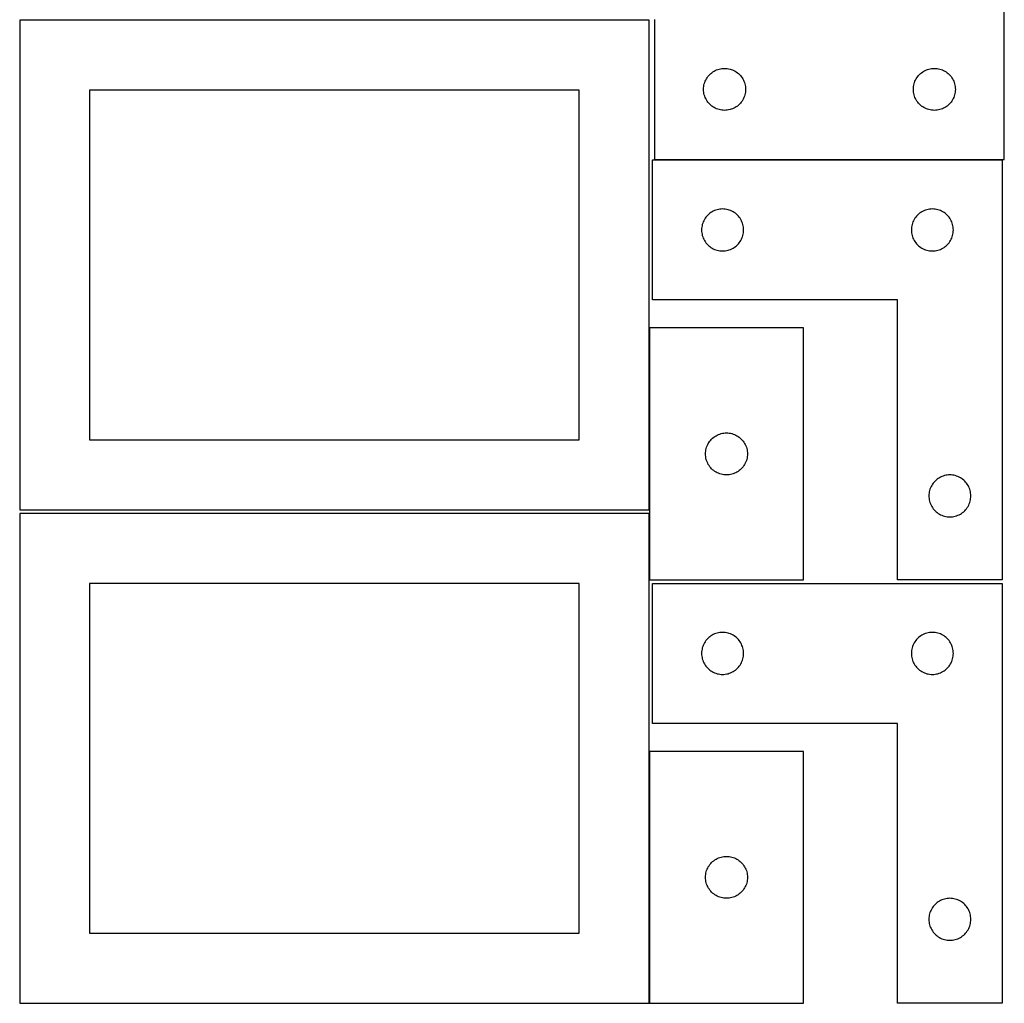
# Model space of a CAD drawing. Header units: millimetres. Extents: x 7 to 1243, y 7 to 2493.
# Tile 3 of 20: x 821 to 1243, y 7 to 428. Entities that reach past the tile are written whole.
import ezdxf

# ---------------------------------------------------------------- set-up
doc = ezdxf.new("R2010")
doc.units = ezdxf.units.MM
doc.layers.add('COMMON', color=5, linetype='CONTINUOUS', true_color=0x0000ff)
doc.layers.add('CUT', color=7, linetype='CONTINUOUS', true_color=0x000000)

msp = doc.modelspace()

# ---------------------------------------------------------------- linework, layer by layer
at = {"layer": 'COMMON'}
for p, q in [((1091.183738, 296.041934), (1091.183738, 218.041933)), ((1091.183738, 216.520967), (1091.183738, 188.041934)), ((1091.183738, 114.520967), (1091.183738, 6.520967))]:
    msp.add_line(p, q, dxfattribs=at)
at = {"layer": 'CUT'}
for p, q in [((1243.459054, 368.319949), (1243.459054, 548.319949)), ((1091.083738, 428.041933), (821.083738, 428.041933)), ((821.083738, 428.041933), (821.083738, 218.041933)), ((1091.083738, 218.041933), (1091.083738, 428.041933)), ((1093.459054, 428.319949), (1093.459054, 368.319949)), ((1117.980201, 405.46013), (1118.458922, 405.803176)), ((1118.458922, 405.803176), (1118.959054, 406.114178)), ((1118.959054, 406.114178), (1119.478455, 406.391804)), ((1119.478455, 406.391804), (1120.014903, 406.634865)), ((1120.014903, 406.634865), (1120.566098, 406.842321)), ((1120.566098, 406.842321), (1121.129682, 407.013282)), ((1121.129682, 407.013282), (1121.703241, 407.147017)), ((1121.703241, 407.147017), (1122.284318, 407.242953)), ((1122.284318, 407.242953), (1122.870426, 407.30068)), ((1122.870426, 407.30068), (1123.459054, 407.319949)), ((1123.459054, 407.319949), (1124.047682, 407.30068)), ((1124.047682, 407.30068), (1124.633789, 407.242953)), ((1124.633789, 407.242953), (1125.214867, 407.147017)), ((1125.214867, 407.147017), (1125.788425, 407.013282)), ((1125.788425, 407.013282), (1126.352009, 406.842321)), ((1126.352009, 406.842321), (1126.903205, 406.634865)), ((1126.903205, 406.634865), (1127.439652, 406.391804)), ((1127.439652, 406.391804), (1127.959054, 406.114178)), ((1127.959054, 406.114178), (1128.459186, 405.803176)), ((1128.459186, 405.803176), (1128.937907, 405.46013)), ((1207.980201, 405.46013), (1208.458922, 405.803176)), ((1208.458922, 405.803176), (1208.959054, 406.114178)), ((1208.959054, 406.114178), (1209.478455, 406.391804)), ((1209.478455, 406.391804), (1210.014903, 406.634865)), ((1210.014903, 406.634865), (1210.566098, 406.842321)), ((1210.566098, 406.842321), (1211.129682, 407.013282)), ((1211.129682, 407.013282), (1211.703241, 407.147017)), ((1211.703241, 407.147017), (1212.284318, 407.242953)), ((1212.284318, 407.242953), (1212.870426, 407.30068)), ((1212.870426, 407.30068), (1213.459054, 407.319949)), ((1213.459054, 407.319949), (1214.047682, 407.30068)), ((1214.047682, 407.30068), (1214.633789, 407.242953)), ((1214.633789, 407.242953), (1215.214867, 407.147017)), ((1215.214867, 407.147017), (1215.788425, 407.013282)), ((1215.788425, 407.013282), (1216.352009, 406.842321)), ((1216.352009, 406.842321), (1216.903205, 406.634865)), ((1216.903205, 406.634865), (1217.439652, 406.391804)), ((1217.439652, 406.391804), (1217.959054, 406.114178)), ((1217.959054, 406.114178), (1218.459186, 405.803176)), ((1218.459186, 405.803176), (1218.937907, 405.46013)), ((1114.936683, 401.212905), (1115.144138, 401.7641)), ((1115.144138, 401.7641), (1115.387199, 402.300548)), ((1115.387199, 402.300548), (1115.664825, 402.819949)), ((1115.664825, 402.819949), (1115.975827, 403.320082)), ((1115.975827, 403.320082), (1116.318874, 403.798802)), ((1116.318874, 403.798802), (1116.692495, 404.254062)), ((1116.692495, 404.254062), (1117.095093, 404.683911)), ((1117.095093, 404.683911), (1117.524941, 405.086508)), ((1117.524941, 405.086508), (1117.980201, 405.46013)), ((1128.937907, 405.46013), (1129.393166, 405.086508)), ((1129.393166, 405.086508), (1129.823015, 404.683911)), ((1129.823015, 404.683911), (1130.225612, 404.254062)), ((1130.225612, 404.254062), (1130.599234, 403.798802)), ((1130.599234, 403.798802), (1130.94228, 403.320082)), ((1130.94228, 403.320082), (1131.253282, 402.819949)), ((1131.253282, 402.819949), (1131.530908, 402.300548)), ((1131.530908, 402.300548), (1131.773969, 401.7641)), ((1131.773969, 401.7641), (1131.981425, 401.212905)), ((1204.936683, 401.212905), (1205.144138, 401.7641)), ((1205.144138, 401.7641), (1205.387199, 402.300548)), ((1205.387199, 402.300548), (1205.664825, 402.819949)), ((1205.664825, 402.819949), (1205.975827, 403.320082)), ((1205.975827, 403.320082), (1206.318874, 403.798802)), ((1206.318874, 403.798802), (1206.692495, 404.254062)), ((1206.692495, 404.254062), (1207.095093, 404.683911)), ((1207.095093, 404.683911), (1207.524941, 405.086508)), ((1207.524941, 405.086508), (1207.980201, 405.46013)), ((1218.937907, 405.46013), (1219.393166, 405.086508)), ((1219.393166, 405.086508), (1219.823015, 404.683911)), ((1219.823015, 404.683911), (1220.225612, 404.254062)), ((1220.225612, 404.254062), (1220.599234, 403.798802)), ((1220.599234, 403.798802), (1220.94228, 403.320082)), ((1220.94228, 403.320082), (1221.253282, 402.819949)), ((1221.253282, 402.819949), (1221.530908, 402.300548)), ((1221.530908, 402.300548), (1221.773969, 401.7641)), ((1221.773969, 401.7641), (1221.981425, 401.212905)), ((1061.083738, 398.041933), (851.083738, 398.041933)), ((851.083738, 398.041933), (851.083738, 248.041933)), ((1061.083738, 248.041933), (1061.083738, 398.041933)), ((1114.459054, 398.319949), (1114.478323, 398.908578)), ((1114.478323, 397.731321), (1114.459054, 398.319949)), ((1114.478323, 398.908578), (1114.53605, 399.494685)), ((1114.53605, 397.145214), (1114.478323, 397.731321)), ((1114.53605, 399.494685), (1114.631986, 400.075762)), ((1114.631986, 396.564137), (1114.53605, 397.145214)), ((1114.631986, 400.075762), (1114.765721, 400.649321)), ((1114.765721, 400.649321), (1114.936683, 401.212905)), ((1131.981425, 401.212905), (1132.152386, 400.649321)), ((1132.152386, 400.649321), (1132.286121, 400.075762)), ((1132.286121, 400.075762), (1132.382057, 399.494685)), ((1132.382057, 397.145214), (1132.286121, 396.564137)), ((1132.382057, 399.494685), (1132.439784, 398.908578)), ((1132.439784, 397.731321), (1132.382057, 397.145214)), ((1132.439784, 398.908578), (1132.459054, 398.319949)), ((1132.459054, 398.319949), (1132.439784, 397.731321)), ((1204.459054, 398.319949), (1204.478323, 398.908578)), ((1204.478323, 397.731321), (1204.459054, 398.319949)), ((1204.478323, 398.908578), (1204.53605, 399.494685)), ((1204.53605, 397.145214), (1204.478323, 397.731321)), ((1204.53605, 399.494685), (1204.631986, 400.075762)), ((1204.631986, 396.564137), (1204.53605, 397.145214)), ((1204.631986, 400.075762), (1204.765721, 400.649321)), ((1204.765721, 400.649321), (1204.936683, 401.212905)), ((1221.981425, 401.212905), (1222.152386, 400.649321)), ((1222.152386, 400.649321), (1222.286121, 400.075762)), ((1222.286121, 400.075762), (1222.382057, 399.494685)), ((1222.382057, 397.145214), (1222.286121, 396.564137)), ((1222.382057, 399.494685), (1222.439784, 398.908578)), ((1222.439784, 397.731321), (1222.382057, 397.145214)), ((1222.439784, 398.908578), (1222.459054, 398.319949)), ((1222.459054, 398.319949), (1222.439784, 397.731321)), ((1114.765721, 395.990578), (1114.631986, 396.564137)), ((1114.936683, 395.426994), (1114.765721, 395.990578)), ((1115.144138, 394.875799), (1114.936683, 395.426994)), ((1115.387199, 394.339351), (1115.144138, 394.875799)), ((1115.664825, 393.819949), (1115.387199, 394.339351)), ((1115.975827, 393.319817), (1115.664825, 393.819949)), ((1116.318874, 392.841097), (1115.975827, 393.319817)), ((1116.692495, 392.385837), (1116.318874, 392.841097)), ((1130.599234, 392.841097), (1130.225612, 392.385837)), ((1130.94228, 393.319817), (1130.599234, 392.841097)), ((1131.253282, 393.819949), (1130.94228, 393.319817)), ((1131.530908, 394.339351), (1131.253282, 393.819949)), ((1131.773969, 394.875799), (1131.530908, 394.339351)), ((1131.981425, 395.426994), (1131.773969, 394.875799)), ((1132.152386, 395.990578), (1131.981425, 395.426994)), ((1132.286121, 396.564137), (1132.152386, 395.990578)), ((1204.765721, 395.990578), (1204.631986, 396.564137)), ((1204.936683, 395.426994), (1204.765721, 395.990578)), ((1205.144138, 394.875799), (1204.936683, 395.426994)), ((1205.387199, 394.339351), (1205.144138, 394.875799)), ((1205.664825, 393.819949), (1205.387199, 394.339351)), ((1205.975827, 393.319817), (1205.664825, 393.819949)), ((1206.318874, 392.841097), (1205.975827, 393.319817)), ((1206.692495, 392.385837), (1206.318874, 392.841097)), ((1220.599234, 392.841097), (1220.225612, 392.385837)), ((1220.94228, 393.319817), (1220.599234, 392.841097)), ((1221.253282, 393.819949), (1220.94228, 393.319817)), ((1221.530908, 394.339351), (1221.253282, 393.819949)), ((1221.773969, 394.875799), (1221.530908, 394.339351)), ((1221.981425, 395.426994), (1221.773969, 394.875799)), ((1222.152386, 395.990578), (1221.981425, 395.426994)), ((1222.286121, 396.564137), (1222.152386, 395.990578)), ((1117.095093, 391.955988), (1116.692495, 392.385837)), ((1117.524941, 391.553391), (1117.095093, 391.955988)), ((1117.980201, 391.179769), (1117.524941, 391.553391)), ((1118.458922, 390.836723), (1117.980201, 391.179769)), ((1118.959054, 390.525721), (1118.458922, 390.836723)), ((1119.478455, 390.248095), (1118.959054, 390.525721)), ((1120.014903, 390.005034), (1119.478455, 390.248095)), ((1120.566098, 389.797578), (1120.014903, 390.005034)), ((1121.129682, 389.626617), (1120.566098, 389.797578)), ((1121.703241, 389.492882), (1121.129682, 389.626617)), ((1122.284318, 389.396946), (1121.703241, 389.492882)), ((1122.870426, 389.339219), (1122.284318, 389.396946)), ((1123.459054, 389.319949), (1122.870426, 389.339219)), ((1124.047682, 389.339219), (1123.459054, 389.319949)), ((1124.633789, 389.396946), (1124.047682, 389.339219)), ((1125.214867, 389.492882), (1124.633789, 389.396946)), ((1125.788425, 389.626617), (1125.214867, 389.492882)), ((1126.352009, 389.797578), (1125.788425, 389.626617)), ((1126.903205, 390.005034), (1126.352009, 389.797578)), ((1127.439652, 390.248095), (1126.903205, 390.005034)), ((1127.959054, 390.525721), (1127.439652, 390.248095)), ((1128.459186, 390.836723), (1127.959054, 390.525721)), ((1128.937907, 391.179769), (1128.459186, 390.836723)), ((1129.393166, 391.553391), (1128.937907, 391.179769)), ((1129.823015, 391.955988), (1129.393166, 391.553391)), ((1130.225612, 392.385837), (1129.823015, 391.955988)), ((1207.095093, 391.955988), (1206.692495, 392.385837)), ((1207.524941, 391.553391), (1207.095093, 391.955988)), ((1207.980201, 391.179769), (1207.524941, 391.553391)), ((1208.458922, 390.836723), (1207.980201, 391.179769)), ((1208.959054, 390.525721), (1208.458922, 390.836723)), ((1209.478455, 390.248095), (1208.959054, 390.525721)), ((1210.014903, 390.005034), (1209.478455, 390.248095)), ((1210.566098, 389.797578), (1210.014903, 390.005034)), ((1211.129682, 389.626617), (1210.566098, 389.797578)), ((1211.703241, 389.492882), (1211.129682, 389.626617)), ((1212.284318, 389.396946), (1211.703241, 389.492882)), ((1212.870426, 389.339219), (1212.284318, 389.396946)), ((1213.459054, 389.319949), (1212.870426, 389.339219)), ((1214.047682, 389.339219), (1213.459054, 389.319949)), ((1214.633789, 389.396946), (1214.047682, 389.339219)), ((1215.214867, 389.492882), (1214.633789, 389.396946)), ((1215.788425, 389.626617), (1215.214867, 389.492882)), ((1216.352009, 389.797578), (1215.788425, 389.626617)), ((1216.903205, 390.005034), (1216.352009, 389.797578)), ((1217.439652, 390.248095), (1216.903205, 390.005034)), ((1217.959054, 390.525721), (1217.439652, 390.248095)), ((1218.459186, 390.836723), (1217.959054, 390.525721)), ((1218.937907, 391.179769), (1218.459186, 390.836723)), ((1219.393166, 391.553391), (1218.937907, 391.179769)), ((1219.823015, 391.955988), (1219.393166, 391.553391)), ((1220.225612, 392.385837), (1219.823015, 391.955988)), ((1092.604731, 308.041939), (1092.604731, 368.041939)), ((1092.604731, 368.041939), (1242.604731, 368.041939)), ((1093.459054, 368.319949), (1243.459054, 368.319949)), ((1242.604731, 368.041939), (1242.604731, 188.041939)), ((1119.16058, 346.356855), (1118.624133, 346.113794)), ((1119.711776, 346.56431), (1119.16058, 346.356855)), ((1120.27536, 346.735272), (1119.711776, 346.56431)), ((1120.848918, 346.869007), (1120.27536, 346.735272)), ((1121.429996, 346.964943), (1120.848918, 346.869007)), ((1122.016103, 347.022669), (1121.429996, 346.964943)), ((1122.604731, 347.041939), (1122.016103, 347.022669)), ((1123.19336, 347.022669), (1122.604731, 347.041939)), ((1123.779467, 346.964943), (1123.19336, 347.022669)), ((1124.360544, 346.869007), (1123.779467, 346.964943)), ((1124.934103, 346.735272), (1124.360544, 346.869007)), ((1125.497687, 346.56431), (1124.934103, 346.735272)), ((1126.048882, 346.356855), (1125.497687, 346.56431)), ((1126.58533, 346.113794), (1126.048882, 346.356855)), ((1209.16058, 346.356855), (1208.624133, 346.113794)), ((1209.711776, 346.56431), (1209.16058, 346.356855)), ((1210.27536, 346.735272), (1209.711776, 346.56431)), ((1210.848918, 346.869007), (1210.27536, 346.735272)), ((1211.429996, 346.964943), (1210.848918, 346.869007)), ((1212.016103, 347.022669), (1211.429996, 346.964943)), ((1212.604731, 347.041939), (1212.016103, 347.022669)), ((1213.19336, 347.022669), (1212.604731, 347.041939)), ((1213.779467, 346.964943), (1213.19336, 347.022669)), ((1214.360544, 346.869007), (1213.779467, 346.964943)), ((1214.934103, 346.735272), (1214.360544, 346.869007)), ((1215.497687, 346.56431), (1214.934103, 346.735272)), ((1216.048882, 346.356855), (1215.497687, 346.56431)), ((1216.58533, 346.113794), (1216.048882, 346.356855)), ((1114.810503, 342.541939), (1114.532877, 342.022537)), ((1115.121505, 343.042071), (1114.810503, 342.541939)), ((1115.464551, 343.520792), (1115.121505, 343.042071)), ((1115.838173, 343.976052), (1115.464551, 343.520792)), ((1116.24077, 344.4059), (1115.838173, 343.976052)), ((1116.670619, 344.808497), (1116.24077, 344.4059)), ((1117.125879, 345.182119), (1116.670619, 344.808497)), ((1117.604599, 345.525166), (1117.125879, 345.182119)), ((1118.104731, 345.836168), (1117.604599, 345.525166)), ((1118.624133, 346.113794), (1118.104731, 345.836168)), ((1127.104731, 345.836168), (1126.58533, 346.113794)), ((1127.604863, 345.525166), (1127.104731, 345.836168)), ((1128.083584, 345.182119), (1127.604863, 345.525166)), ((1128.538844, 344.808497), (1128.083584, 345.182119)), ((1128.968692, 344.4059), (1128.538844, 344.808497)), ((1129.37129, 343.976052), (1128.968692, 344.4059)), ((1129.744911, 343.520792), (1129.37129, 343.976052)), ((1130.087958, 343.042071), (1129.744911, 343.520792)), ((1130.39896, 342.541939), (1130.087958, 343.042071)), ((1130.676586, 342.022537), (1130.39896, 342.541939)), ((1204.810503, 342.541939), (1204.532877, 342.022537)), ((1205.121505, 343.042071), (1204.810503, 342.541939)), ((1205.464551, 343.520792), (1205.121505, 343.042071)), ((1205.838173, 343.976052), (1205.464551, 343.520792)), ((1206.24077, 344.4059), (1205.838173, 343.976052)), ((1206.670619, 344.808497), (1206.24077, 344.4059)), ((1207.125879, 345.182119), (1206.670619, 344.808497)), ((1207.604599, 345.525166), (1207.125879, 345.182119)), ((1208.104731, 345.836168), (1207.604599, 345.525166)), ((1208.624133, 346.113794), (1208.104731, 345.836168)), ((1217.104731, 345.836168), (1216.58533, 346.113794)), ((1217.604863, 345.525166), (1217.104731, 345.836168)), ((1218.083584, 345.182119), (1217.604863, 345.525166)), ((1218.538844, 344.808497), (1218.083584, 345.182119)), ((1218.968692, 344.4059), (1218.538844, 344.808497)), ((1219.37129, 343.976052), (1218.968692, 344.4059)), ((1219.744911, 343.520792), (1219.37129, 343.976052)), ((1220.087958, 343.042071), (1219.744911, 343.520792)), ((1220.39896, 342.541939), (1220.087958, 343.042071)), ((1220.676586, 342.022537), (1220.39896, 342.541939)), ((1113.624001, 338.630567), (1113.604731, 338.041939)), ((1113.604731, 338.041939), (1113.624001, 337.453311)), ((1113.681728, 339.216675), (1113.624001, 338.630567)), ((1113.777664, 339.797752), (1113.681728, 339.216675)), ((1113.911399, 340.371311), (1113.777664, 339.797752)), ((1114.08236, 340.934894), (1113.911399, 340.371311)), ((1114.289816, 341.48609), (1114.08236, 340.934894)), ((1114.532877, 342.022537), (1114.289816, 341.48609)), ((1130.919647, 341.48609), (1130.676586, 342.022537)), ((1131.127103, 340.934894), (1130.919647, 341.48609)), ((1131.298064, 340.371311), (1131.127103, 340.934894)), ((1131.431799, 339.797752), (1131.298064, 340.371311)), ((1131.527735, 339.216675), (1131.431799, 339.797752)), ((1131.585462, 338.630567), (1131.527735, 339.216675)), ((1131.604731, 338.041939), (1131.585462, 338.630567)), ((1131.585462, 337.453311), (1131.604731, 338.041939)), ((1203.624001, 338.630567), (1203.604731, 338.041939)), ((1203.604731, 338.041939), (1203.624001, 337.453311)), ((1203.681728, 339.216675), (1203.624001, 338.630567)), ((1203.777664, 339.797752), (1203.681728, 339.216675)), ((1203.911399, 340.371311), (1203.777664, 339.797752)), ((1204.08236, 340.934894), (1203.911399, 340.371311)), ((1204.289816, 341.48609), (1204.08236, 340.934894)), ((1204.532877, 342.022537), (1204.289816, 341.48609)), ((1220.919647, 341.48609), (1220.676586, 342.022537)), ((1221.127103, 340.934894), (1220.919647, 341.48609)), ((1221.298064, 340.371311), (1221.127103, 340.934894)), ((1221.431799, 339.797752), (1221.298064, 340.371311)), ((1221.527735, 339.216675), (1221.431799, 339.797752)), ((1221.585462, 338.630567), (1221.527735, 339.216675)), ((1221.604731, 338.041939), (1221.585462, 338.630567)), ((1221.585462, 337.453311), (1221.604731, 338.041939)), ((1113.624001, 337.453311), (1113.681728, 336.867203)), ((1113.681728, 336.867203), (1113.777664, 336.286126)), ((1113.777664, 336.286126), (1113.911399, 335.712568)), ((1113.911399, 335.712568), (1114.08236, 335.148984)), ((1114.08236, 335.148984), (1114.289816, 334.597788)), ((1114.289816, 334.597788), (1114.532877, 334.061341)), ((1114.532877, 334.061341), (1114.810503, 333.541939)), ((1130.39896, 333.541939), (1130.676586, 334.061341)), ((1130.676586, 334.061341), (1130.919647, 334.597788)), ((1130.919647, 334.597788), (1131.127103, 335.148984)), ((1131.127103, 335.148984), (1131.298064, 335.712568)), ((1131.298064, 335.712568), (1131.431799, 336.286126)), ((1131.431799, 336.286126), (1131.527735, 336.867203)), ((1131.527735, 336.867203), (1131.585462, 337.453311)), ((1203.624001, 337.453311), (1203.681728, 336.867203)), ((1203.681728, 336.867203), (1203.777664, 336.286126)), ((1203.777664, 336.286126), (1203.911399, 335.712568)), ((1203.911399, 335.712568), (1204.08236, 335.148984)), ((1204.08236, 335.148984), (1204.289816, 334.597788)), ((1204.289816, 334.597788), (1204.532877, 334.061341)), ((1204.532877, 334.061341), (1204.810503, 333.541939)), ((1220.39896, 333.541939), (1220.676586, 334.061341)), ((1220.676586, 334.061341), (1220.919647, 334.597788)), ((1220.919647, 334.597788), (1221.127103, 335.148984)), ((1221.127103, 335.148984), (1221.298064, 335.712568)), ((1221.298064, 335.712568), (1221.431799, 336.286126)), ((1221.431799, 336.286126), (1221.527735, 336.867203)), ((1221.527735, 336.867203), (1221.585462, 337.453311)), ((1114.810503, 333.541939), (1115.121505, 333.041807)), ((1115.121505, 333.041807), (1115.464551, 332.563086)), ((1115.464551, 332.563086), (1115.838173, 332.107827)), ((1115.838173, 332.107827), (1116.24077, 331.677978)), ((1116.24077, 331.677978), (1116.670619, 331.275381)), ((1116.670619, 331.275381), (1117.125879, 330.901759)), ((1117.125879, 330.901759), (1117.604599, 330.558713)), ((1117.604599, 330.558713), (1118.104731, 330.247711)), ((1118.104731, 330.247711), (1118.624133, 329.970084)), ((1118.624133, 329.970084), (1119.16058, 329.727023)), ((1119.16058, 329.727023), (1119.711776, 329.519568)), ((1119.711776, 329.519568), (1120.27536, 329.348607)), ((1124.934103, 329.348607), (1125.497687, 329.519568)), ((1125.497687, 329.519568), (1126.048882, 329.727023)), ((1126.048882, 329.727023), (1126.58533, 329.970084)), ((1126.58533, 329.970084), (1127.104731, 330.247711)), ((1127.104731, 330.247711), (1127.604863, 330.558713)), ((1127.604863, 330.558713), (1128.083584, 330.901759)), ((1128.083584, 330.901759), (1128.538844, 331.275381)), ((1128.538844, 331.275381), (1128.968692, 331.677978)), ((1128.968692, 331.677978), (1129.37129, 332.107827)), ((1129.37129, 332.107827), (1129.744911, 332.563086)), ((1129.744911, 332.563086), (1130.087958, 333.041807)), ((1130.087958, 333.041807), (1130.39896, 333.541939)), ((1204.810503, 333.541939), (1205.121505, 333.041807)), ((1205.121505, 333.041807), (1205.464551, 332.563086)), ((1205.464551, 332.563086), (1205.838173, 332.107827)), ((1205.838173, 332.107827), (1206.24077, 331.677978)), ((1206.24077, 331.677978), (1206.670619, 331.275381)), ((1206.670619, 331.275381), (1207.125879, 330.901759)), ((1207.125879, 330.901759), (1207.604599, 330.558713)), ((1207.604599, 330.558713), (1208.104731, 330.247711)), ((1208.104731, 330.247711), (1208.624133, 329.970084)), ((1208.624133, 329.970084), (1209.16058, 329.727023)), ((1209.16058, 329.727023), (1209.711776, 329.519568)), ((1209.711776, 329.519568), (1210.27536, 329.348607)), ((1214.934103, 329.348607), (1215.497687, 329.519568)), ((1215.497687, 329.519568), (1216.048882, 329.727023)), ((1216.048882, 329.727023), (1216.58533, 329.970084)), ((1216.58533, 329.970084), (1217.104731, 330.247711)), ((1217.104731, 330.247711), (1217.604863, 330.558713)), ((1217.604863, 330.558713), (1218.083584, 330.901759)), ((1218.083584, 330.901759), (1218.538844, 331.275381)), ((1218.538844, 331.275381), (1218.968692, 331.677978)), ((1218.968692, 331.677978), (1219.37129, 332.107827)), ((1219.37129, 332.107827), (1219.744911, 332.563086)), ((1219.744911, 332.563086), (1220.087958, 333.041807)), ((1220.087958, 333.041807), (1220.39896, 333.541939)), ((1120.27536, 329.348607), (1120.848918, 329.214872)), ((1120.848918, 329.214872), (1121.429996, 329.118935)), ((1121.429996, 329.118935), (1122.016103, 329.061209)), ((1122.016103, 329.061209), (1122.604731, 329.041939)), ((1122.604731, 329.041939), (1123.19336, 329.061209)), ((1123.19336, 329.061209), (1123.779467, 329.118935)), ((1123.779467, 329.118935), (1124.360544, 329.214872)), ((1124.360544, 329.214872), (1124.934103, 329.348607)), ((1210.27536, 329.348607), (1210.848918, 329.214872)), ((1210.848918, 329.214872), (1211.429996, 329.118935)), ((1211.429996, 329.118935), (1212.016103, 329.061209)), ((1212.016103, 329.061209), (1212.604731, 329.041939)), ((1212.604731, 329.041939), (1213.19336, 329.061209)), ((1213.19336, 329.061209), (1213.779467, 329.118935)), ((1213.779467, 329.118935), (1214.360544, 329.214872)), ((1214.360544, 329.214872), (1214.934103, 329.348607)), ((1197.604731, 308.041939), (1092.604731, 308.041939)), ((1197.604731, 188.041939), (1197.604731, 308.041939)), ((1157.283739, 296.041934), (1091.283739, 296.041934)), ((1091.283739, 296.041934), (1091.283739, 188.041934)), ((1157.283739, 188.041934), (1157.283739, 296.041934)), ((1118.804886, 249.182114), (1119.283607, 249.525161)), ((1119.283607, 249.525161), (1119.783739, 249.836163)), ((1119.783739, 249.836163), (1120.303141, 250.113789)), ((1120.303141, 250.113789), (1120.839588, 250.35685)), ((1120.839588, 250.35685), (1121.390784, 250.564305)), ((1121.390784, 250.564305), (1121.954368, 250.735267)), ((1121.954368, 250.735267), (1122.527926, 250.869002)), ((1122.527926, 250.869002), (1123.109004, 250.964938)), ((1123.109004, 250.964938), (1123.695111, 251.022665)), ((1123.695111, 251.022665), (1124.283739, 251.041934)), ((1124.283739, 251.041934), (1124.872367, 251.022665)), ((1124.872367, 251.022665), (1125.458475, 250.964938)), ((1125.458475, 250.964938), (1126.039552, 250.869002)), ((1126.039552, 250.869002), (1126.613111, 250.735267)), ((1126.613111, 250.735267), (1127.176694, 250.564305)), ((1127.176694, 250.564305), (1127.72789, 250.35685)), ((1127.72789, 250.35685), (1128.264338, 250.113789)), ((1128.264338, 250.113789), (1128.783739, 249.836163)), ((1128.783739, 249.836163), (1129.283871, 249.525161)), ((1129.283871, 249.525161), (1129.762592, 249.182114)), ((851.083738, 248.041933), (1061.083738, 248.041933)), ((1115.761368, 244.93489), (1115.968824, 245.486085)), ((1115.968824, 245.486085), (1116.211885, 246.022533)), ((1116.211885, 246.022533), (1116.489511, 246.541934)), ((1116.489511, 246.541934), (1116.800513, 247.042066)), ((1116.800513, 247.042066), (1117.143559, 247.520787)), ((1117.143559, 247.520787), (1117.517181, 247.976047)), ((1117.517181, 247.976047), (1117.919778, 248.405895)), ((1117.919778, 248.405895), (1118.349627, 248.808493)), ((1118.349627, 248.808493), (1118.804886, 249.182114)), ((1129.762592, 249.182114), (1130.217852, 248.808493)), ((1130.217852, 248.808493), (1130.6477, 248.405895)), ((1130.6477, 248.405895), (1131.050298, 247.976047)), ((1131.050298, 247.976047), (1131.423919, 247.520787)), ((1131.423919, 247.520787), (1131.766966, 247.042066)), ((1131.766966, 247.042066), (1132.077968, 246.541934)), ((1132.077968, 246.541934), (1132.355594, 246.022533)), ((1132.355594, 246.022533), (1132.598655, 245.486085)), ((1132.598655, 245.486085), (1132.80611, 244.93489)), ((1115.283739, 242.041934), (1115.303009, 242.630562)), ((1115.303009, 241.453306), (1115.283739, 242.041934)), ((1115.303009, 242.630562), (1115.360736, 243.21667)), ((1115.360736, 240.867199), (1115.303009, 241.453306)), ((1115.360736, 243.21667), (1115.456672, 243.797747)), ((1115.456672, 240.286121), (1115.360736, 240.867199)), ((1115.456672, 243.797747), (1115.590407, 244.371306)), ((1115.590407, 244.371306), (1115.761368, 244.93489)), ((1132.80611, 244.93489), (1132.977072, 244.371306)), ((1132.977072, 244.371306), (1133.110807, 243.797747)), ((1133.110807, 243.797747), (1133.206743, 243.21667)), ((1133.206743, 240.867199), (1133.110807, 240.286121)), ((1133.206743, 243.21667), (1133.26447, 242.630562)), ((1133.26447, 241.453306), (1133.206743, 240.867199)), ((1133.26447, 242.630562), (1133.283739, 242.041934)), ((1133.283739, 242.041934), (1133.26447, 241.453306)), ((1115.590407, 239.712563), (1115.456672, 240.286121)), ((1115.761368, 239.148979), (1115.590407, 239.712563)), ((1115.968824, 238.597783), (1115.761368, 239.148979)), ((1116.211885, 238.061336), (1115.968824, 238.597783)), ((1116.489511, 237.541934), (1116.211885, 238.061336)), ((1116.800513, 237.041802), (1116.489511, 237.541934)), ((1117.143559, 236.563081), (1116.800513, 237.041802)), ((1117.517181, 236.107822), (1117.143559, 236.563081)), ((1131.423919, 236.563081), (1131.050298, 236.107822)), ((1131.766966, 237.041802), (1131.423919, 236.563081)), ((1132.077968, 237.541934), (1131.766966, 237.041802)), ((1132.355594, 238.061336), (1132.077968, 237.541934)), ((1132.598655, 238.597783), (1132.355594, 238.061336)), ((1132.80611, 239.148979), (1132.598655, 238.597783)), ((1132.977072, 239.712563), (1132.80611, 239.148979)), ((1133.110807, 240.286121), (1132.977072, 239.712563)), ((1117.919778, 235.677973), (1117.517181, 236.107822)), ((1118.349627, 235.275376), (1117.919778, 235.677973)), ((1118.804886, 234.901754), (1118.349627, 235.275376)), ((1119.283607, 234.558708), (1118.804886, 234.901754)), ((1119.783739, 234.247706), (1119.283607, 234.558708)), ((1120.303141, 233.97008), (1119.783739, 234.247706)), ((1120.839588, 233.727019), (1120.303141, 233.97008)), ((1121.390784, 233.519563), (1120.839588, 233.727019)), ((1121.954368, 233.348602), (1121.390784, 233.519563)), ((1122.527926, 233.214867), (1121.954368, 233.348602)), ((1123.109004, 233.118931), (1122.527926, 233.214867)), ((1123.695111, 233.061204), (1123.109004, 233.118931)), ((1124.283739, 233.041934), (1123.695111, 233.061204)), ((1124.872367, 233.061204), (1124.283739, 233.041934)), ((1125.458475, 233.118931), (1124.872367, 233.061204)), ((1126.039552, 233.214867), (1125.458475, 233.118931)), ((1126.613111, 233.348602), (1126.039552, 233.214867)), ((1127.176694, 233.519563), (1126.613111, 233.348602)), ((1127.72789, 233.727019), (1127.176694, 233.519563)), ((1128.264338, 233.97008), (1127.72789, 233.727019)), ((1128.783739, 234.247706), (1128.264338, 233.97008)), ((1129.283871, 234.558708), (1128.783739, 234.247706)), ((1129.762592, 234.901754), (1129.283871, 234.558708)), ((1130.217852, 235.275376), (1129.762592, 234.901754)), ((1130.6477, 235.677973), (1130.217852, 235.275376)), ((1131.050298, 236.107822), (1130.6477, 235.677973)), ((1216.66058, 232.356855), (1216.124133, 232.113794)), ((1217.211776, 232.56431), (1216.66058, 232.356855)), ((1217.77536, 232.735272), (1217.211776, 232.56431)), ((1218.348918, 232.869007), (1217.77536, 232.735272)), ((1218.929996, 232.964943), (1218.348918, 232.869007)), ((1219.516103, 233.022669), (1218.929996, 232.964943)), ((1220.104731, 233.041939), (1219.516103, 233.022669)), ((1220.69336, 233.022669), (1220.104731, 233.041939)), ((1221.279467, 232.964943), (1220.69336, 233.022669)), ((1221.860544, 232.869007), (1221.279467, 232.964943)), ((1222.434103, 232.735272), (1221.860544, 232.869007)), ((1222.997687, 232.56431), (1222.434103, 232.735272)), ((1223.548882, 232.356855), (1222.997687, 232.56431)), ((1224.08533, 232.113794), (1223.548882, 232.356855)), ((1212.310503, 228.541939), (1212.032877, 228.022537)), ((1212.621505, 229.042071), (1212.310503, 228.541939)), ((1212.964551, 229.520792), (1212.621505, 229.042071)), ((1213.338173, 229.976052), (1212.964551, 229.520792)), ((1213.74077, 230.4059), (1213.338173, 229.976052)), ((1214.170619, 230.808497), (1213.74077, 230.4059)), ((1214.625879, 231.182119), (1214.170619, 230.808497)), ((1215.104599, 231.525166), (1214.625879, 231.182119)), ((1215.604731, 231.836168), (1215.104599, 231.525166)), ((1216.124133, 232.113794), (1215.604731, 231.836168)), ((1224.604731, 231.836168), (1224.08533, 232.113794)), ((1225.104863, 231.525166), (1224.604731, 231.836168)), ((1225.583584, 231.182119), (1225.104863, 231.525166)), ((1226.038844, 230.808497), (1225.583584, 231.182119)), ((1226.468692, 230.4059), (1226.038844, 230.808497)), ((1226.87129, 229.976052), (1226.468692, 230.4059)), ((1227.244911, 229.520792), (1226.87129, 229.976052)), ((1227.587958, 229.042071), (1227.244911, 229.520792)), ((1227.89896, 228.541939), (1227.587958, 229.042071)), ((1228.176586, 228.022537), (1227.89896, 228.541939)), ((1211.124001, 224.630567), (1211.104731, 224.041939)), ((1211.104731, 224.041939), (1211.124001, 223.453311)), ((1211.181728, 225.216675), (1211.124001, 224.630567)), ((1211.277664, 225.797752), (1211.181728, 225.216675)), ((1211.411399, 226.371311), (1211.277664, 225.797752)), ((1211.58236, 226.934894), (1211.411399, 226.371311)), ((1211.789816, 227.48609), (1211.58236, 226.934894)), ((1212.032877, 228.022537), (1211.789816, 227.48609)), ((1228.419647, 227.48609), (1228.176586, 228.022537)), ((1228.627103, 226.934894), (1228.419647, 227.48609)), ((1228.798064, 226.371311), (1228.627103, 226.934894)), ((1228.931799, 225.797752), (1228.798064, 226.371311)), ((1229.027735, 225.216675), (1228.931799, 225.797752)), ((1229.085462, 224.630567), (1229.027735, 225.216675)), ((1229.104731, 224.041939), (1229.085462, 224.630567)), ((1229.085462, 223.453311), (1229.104731, 224.041939)), ((1211.124001, 223.453311), (1211.181728, 222.867203)), ((1211.181728, 222.867203), (1211.277664, 222.286126)), ((1211.277664, 222.286126), (1211.411399, 221.712568)), ((1211.411399, 221.712568), (1211.58236, 221.148984)), ((1211.58236, 221.148984), (1211.789816, 220.597788)), ((1211.789816, 220.597788), (1212.032877, 220.061341)), ((1212.032877, 220.061341), (1212.310503, 219.541939)), ((1227.89896, 219.541939), (1228.176586, 220.061341)), ((1228.176586, 220.061341), (1228.419647, 220.597788)), ((1228.419647, 220.597788), (1228.627103, 221.148984)), ((1228.627103, 221.148984), (1228.798064, 221.712568)), ((1228.798064, 221.712568), (1228.931799, 222.286126)), ((1228.931799, 222.286126), (1229.027735, 222.867203)), ((1229.027735, 222.867203), (1229.085462, 223.453311)), ((821.083738, 218.041933), (1091.083738, 218.041933)), ((1091.083738, 216.520967), (821.083738, 216.520967)), ((821.083738, 216.520967), (821.083738, 6.520967)), ((1091.083738, 6.520967), (1091.083738, 216.520967)), ((1212.310503, 219.541939), (1212.621505, 219.041807)), ((1212.621505, 219.041807), (1212.964551, 218.563086)), ((1212.964551, 218.563086), (1213.338173, 218.107827)), ((1213.338173, 218.107827), (1213.74077, 217.677978)), ((1213.74077, 217.677978), (1214.170619, 217.275381)), ((1214.170619, 217.275381), (1214.625879, 216.901759)), ((1214.625879, 216.901759), (1215.104599, 216.558713)), ((1215.104599, 216.558713), (1215.604731, 216.247711)), ((1215.604731, 216.247711), (1216.124133, 215.970084)), ((1216.124133, 215.970084), (1216.66058, 215.727023)), ((1216.66058, 215.727023), (1217.211776, 215.519568)), ((1217.211776, 215.519568), (1217.77536, 215.348607)), ((1222.434103, 215.348607), (1222.997687, 215.519568)), ((1222.997687, 215.519568), (1223.548882, 215.727023)), ((1223.548882, 215.727023), (1224.08533, 215.970084)), ((1224.08533, 215.970084), (1224.604731, 216.247711)), ((1224.604731, 216.247711), (1225.104863, 216.558713)), ((1225.104863, 216.558713), (1225.583584, 216.901759)), ((1225.583584, 216.901759), (1226.038844, 217.275381)), ((1226.038844, 217.275381), (1226.468692, 217.677978)), ((1226.468692, 217.677978), (1226.87129, 218.107827)), ((1226.87129, 218.107827), (1227.244911, 218.563086)), ((1227.244911, 218.563086), (1227.587958, 219.041807)), ((1227.587958, 219.041807), (1227.89896, 219.541939)), ((1217.77536, 215.348607), (1218.348918, 215.214872)), ((1218.348918, 215.214872), (1218.929996, 215.118935)), ((1218.929996, 215.118935), (1219.516103, 215.061209)), ((1219.516103, 215.061209), (1220.104731, 215.041939)), ((1220.104731, 215.041939), (1220.69336, 215.061209)), ((1220.69336, 215.061209), (1221.279467, 215.118935)), ((1221.279467, 215.118935), (1221.860544, 215.214872)), ((1221.860544, 215.214872), (1222.434103, 215.348607)), ((1061.083738, 186.520967), (851.083738, 186.520967)), ((851.083738, 186.520967), (851.083738, 36.520967)), ((1061.083738, 36.520967), (1061.083738, 186.520967)), ((1091.283739, 188.041934), (1157.283739, 188.041934)), ((1092.604731, 126.520974), (1092.604731, 186.520974)), ((1092.604731, 186.520974), (1242.604731, 186.520974)), ((1242.604731, 188.041939), (1197.604731, 188.041939)), ((1242.604731, 186.520974), (1242.604731, 6.520974)), ((1119.16058, 164.835889), (1118.624133, 164.592828)), ((1119.711776, 165.043345), (1119.16058, 164.835889)), ((1120.27536, 165.214306), (1119.711776, 165.043345)), ((1120.848918, 165.348041), (1120.27536, 165.214306)), ((1121.429996, 165.443977), (1120.848918, 165.348041)), ((1122.016103, 165.501704), (1121.429996, 165.443977)), ((1122.604731, 165.520974), (1122.016103, 165.501704)), ((1123.19336, 165.501704), (1122.604731, 165.520974)), ((1123.779467, 165.443977), (1123.19336, 165.501704)), ((1124.360544, 165.348041), (1123.779467, 165.443977)), ((1124.934103, 165.214306), (1124.360544, 165.348041)), ((1125.497687, 165.043345), (1124.934103, 165.214306)), ((1126.048882, 164.835889), (1125.497687, 165.043345)), ((1126.58533, 164.592828), (1126.048882, 164.835889)), ((1209.16058, 164.835889), (1208.624133, 164.592828)), ((1209.711776, 165.043345), (1209.16058, 164.835889)), ((1210.27536, 165.214306), (1209.711776, 165.043345)), ((1210.848918, 165.348041), (1210.27536, 165.214306)), ((1211.429996, 165.443977), (1210.848918, 165.348041)), ((1212.016103, 165.501704), (1211.429996, 165.443977)), ((1212.604731, 165.520974), (1212.016103, 165.501704)), ((1213.19336, 165.501704), (1212.604731, 165.520974)), ((1213.779467, 165.443977), (1213.19336, 165.501704)), ((1214.360544, 165.348041), (1213.779467, 165.443977)), ((1214.934103, 165.214306), (1214.360544, 165.348041)), ((1215.497687, 165.043345), (1214.934103, 165.214306)), ((1216.048882, 164.835889), (1215.497687, 165.043345)), ((1216.58533, 164.592828), (1216.048882, 164.835889)), ((1114.810503, 161.020974), (1114.532877, 160.501572)), ((1115.121505, 161.521106), (1114.810503, 161.020974)), ((1115.464551, 161.999826), (1115.121505, 161.521106)), ((1115.838173, 162.455086), (1115.464551, 161.999826)), ((1116.24077, 162.884935), (1115.838173, 162.455086)), ((1116.670619, 163.287532), (1116.24077, 162.884935)), ((1117.125879, 163.661154), (1116.670619, 163.287532)), ((1117.604599, 164.0042), (1117.125879, 163.661154)), ((1118.104731, 164.315202), (1117.604599, 164.0042)), ((1118.624133, 164.592828), (1118.104731, 164.315202)), ((1127.104731, 164.315202), (1126.58533, 164.592828)), ((1127.604863, 164.0042), (1127.104731, 164.315202)), ((1128.083584, 163.661154), (1127.604863, 164.0042)), ((1128.538844, 163.287532), (1128.083584, 163.661154)), ((1128.968692, 162.884935), (1128.538844, 163.287532)), ((1129.37129, 162.455086), (1128.968692, 162.884935)), ((1129.744911, 161.999826), (1129.37129, 162.455086)), ((1130.087958, 161.521106), (1129.744911, 161.999826)), ((1130.39896, 161.020974), (1130.087958, 161.521106)), ((1130.676586, 160.501572), (1130.39896, 161.020974)), ((1204.810503, 161.020974), (1204.532877, 160.501572)), ((1205.121505, 161.521106), (1204.810503, 161.020974)), ((1205.464551, 161.999826), (1205.121505, 161.521106)), ((1205.838173, 162.455086), (1205.464551, 161.999826)), ((1206.24077, 162.884935), (1205.838173, 162.455086)), ((1206.670619, 163.287532), (1206.24077, 162.884935)), ((1207.125879, 163.661154), (1206.670619, 163.287532)), ((1207.604599, 164.0042), (1207.125879, 163.661154)), ((1208.104731, 164.315202), (1207.604599, 164.0042)), ((1208.624133, 164.592828), (1208.104731, 164.315202)), ((1217.104731, 164.315202), (1216.58533, 164.592828)), ((1217.604863, 164.0042), (1217.104731, 164.315202)), ((1218.083584, 163.661154), (1217.604863, 164.0042)), ((1218.538844, 163.287532), (1218.083584, 163.661154)), ((1218.968692, 162.884935), (1218.538844, 163.287532)), ((1219.37129, 162.455086), (1218.968692, 162.884935)), ((1219.744911, 161.999826), (1219.37129, 162.455086)), ((1220.087958, 161.521106), (1219.744911, 161.999826)), ((1220.39896, 161.020974), (1220.087958, 161.521106)), ((1220.676586, 160.501572), (1220.39896, 161.020974)), ((1113.624001, 157.109602), (1113.604731, 156.520974)), ((1113.604731, 156.520974), (1113.624001, 155.932345)), ((1113.681728, 157.695709), (1113.624001, 157.109602)), ((1113.777664, 158.276786), (1113.681728, 157.695709)), ((1113.911399, 158.850345), (1113.777664, 158.276786)), ((1114.08236, 159.413929), (1113.911399, 158.850345)), ((1114.289816, 159.965124), (1114.08236, 159.413929)), ((1114.532877, 160.501572), (1114.289816, 159.965124)), ((1130.919647, 159.965124), (1130.676586, 160.501572)), ((1131.127103, 159.413929), (1130.919647, 159.965124)), ((1131.298064, 158.850345), (1131.127103, 159.413929)), ((1131.431799, 158.276786), (1131.298064, 158.850345)), ((1131.527735, 157.695709), (1131.431799, 158.276786)), ((1131.585462, 157.109602), (1131.527735, 157.695709)), ((1131.604731, 156.520974), (1131.585462, 157.109602)), ((1131.585462, 155.932345), (1131.604731, 156.520974)), ((1203.624001, 157.109602), (1203.604731, 156.520974)), ((1203.604731, 156.520974), (1203.624001, 155.932345)), ((1203.681728, 157.695709), (1203.624001, 157.109602)), ((1203.777664, 158.276786), (1203.681728, 157.695709)), ((1203.911399, 158.850345), (1203.777664, 158.276786)), ((1204.08236, 159.413929), (1203.911399, 158.850345)), ((1204.289816, 159.965124), (1204.08236, 159.413929)), ((1204.532877, 160.501572), (1204.289816, 159.965124)), ((1220.919647, 159.965124), (1220.676586, 160.501572)), ((1221.127103, 159.413929), (1220.919647, 159.965124)), ((1221.298064, 158.850345), (1221.127103, 159.413929)), ((1221.431799, 158.276786), (1221.298064, 158.850345)), ((1221.527735, 157.695709), (1221.431799, 158.276786)), ((1221.585462, 157.109602), (1221.527735, 157.695709)), ((1221.604731, 156.520974), (1221.585462, 157.109602)), ((1221.585462, 155.932345), (1221.604731, 156.520974)), ((1113.624001, 155.932345), (1113.681728, 155.346238)), ((1113.681728, 155.346238), (1113.777664, 154.765161)), ((1113.777664, 154.765161), (1113.911399, 154.191602)), ((1113.911399, 154.191602), (1114.08236, 153.628018)), ((1114.08236, 153.628018), (1114.289816, 153.076823)), ((1114.289816, 153.076823), (1114.532877, 152.540375)), ((1114.532877, 152.540375), (1114.810503, 152.020974)), ((1130.39896, 152.020974), (1130.676586, 152.540375)), ((1130.676586, 152.540375), (1130.919647, 153.076823)), ((1130.919647, 153.076823), (1131.127103, 153.628018)), ((1131.127103, 153.628018), (1131.298064, 154.191602)), ((1131.298064, 154.191602), (1131.431799, 154.765161)), ((1131.431799, 154.765161), (1131.527735, 155.346238)), ((1131.527735, 155.346238), (1131.585462, 155.932345)), ((1203.624001, 155.932345), (1203.681728, 155.346238)), ((1203.681728, 155.346238), (1203.777664, 154.765161)), ((1203.777664, 154.765161), (1203.911399, 154.191602)), ((1203.911399, 154.191602), (1204.08236, 153.628018)), ((1204.08236, 153.628018), (1204.289816, 153.076823)), ((1204.289816, 153.076823), (1204.532877, 152.540375)), ((1204.532877, 152.540375), (1204.810503, 152.020974)), ((1220.39896, 152.020974), (1220.676586, 152.540375)), ((1220.676586, 152.540375), (1220.919647, 153.076823)), ((1220.919647, 153.076823), (1221.127103, 153.628018)), ((1221.127103, 153.628018), (1221.298064, 154.191602)), ((1221.298064, 154.191602), (1221.431799, 154.765161)), ((1221.431799, 154.765161), (1221.527735, 155.346238)), ((1221.527735, 155.346238), (1221.585462, 155.932345)), ((1114.810503, 152.020974), (1115.121505, 151.520841)), ((1115.121505, 151.520841), (1115.464551, 151.042121)), ((1115.464551, 151.042121), (1115.838173, 150.586861)), ((1115.838173, 150.586861), (1116.24077, 150.157013)), ((1116.24077, 150.157013), (1116.670619, 149.754415)), ((1116.670619, 149.754415), (1117.125879, 149.380794)), ((1117.125879, 149.380794), (1117.604599, 149.037747)), ((1117.604599, 149.037747), (1118.104731, 148.726745)), ((1118.104731, 148.726745), (1118.624133, 148.449119)), ((1118.624133, 148.449119), (1119.16058, 148.206058)), ((1119.16058, 148.206058), (1119.711776, 147.998602)), ((1119.711776, 147.998602), (1120.27536, 147.827641)), ((1124.934103, 147.827641), (1125.497687, 147.998602)), ((1125.497687, 147.998602), (1126.048882, 148.206058)), ((1126.048882, 148.206058), (1126.58533, 148.449119)), ((1126.58533, 148.449119), (1127.104731, 148.726745)), ((1127.104731, 148.726745), (1127.604863, 149.037747)), ((1127.604863, 149.037747), (1128.083584, 149.380794)), ((1128.083584, 149.380794), (1128.538844, 149.754415)), ((1128.538844, 149.754415), (1128.968692, 150.157013)), ((1128.968692, 150.157013), (1129.37129, 150.586861)), ((1129.37129, 150.586861), (1129.744911, 151.042121)), ((1129.744911, 151.042121), (1130.087958, 151.520841)), ((1130.087958, 151.520841), (1130.39896, 152.020974)), ((1204.810503, 152.020974), (1205.121505, 151.520841)), ((1205.121505, 151.520841), (1205.464551, 151.042121)), ((1205.464551, 151.042121), (1205.838173, 150.586861)), ((1205.838173, 150.586861), (1206.24077, 150.157013)), ((1206.24077, 150.157013), (1206.670619, 149.754415)), ((1206.670619, 149.754415), (1207.125879, 149.380794)), ((1207.125879, 149.380794), (1207.604599, 149.037747)), ((1207.604599, 149.037747), (1208.104731, 148.726745)), ((1208.104731, 148.726745), (1208.624133, 148.449119)), ((1208.624133, 148.449119), (1209.16058, 148.206058)), ((1209.16058, 148.206058), (1209.711776, 147.998602)), ((1209.711776, 147.998602), (1210.27536, 147.827641)), ((1214.934103, 147.827641), (1215.497687, 147.998602)), ((1215.497687, 147.998602), (1216.048882, 148.206058)), ((1216.048882, 148.206058), (1216.58533, 148.449119)), ((1216.58533, 148.449119), (1217.104731, 148.726745)), ((1217.104731, 148.726745), (1217.604863, 149.037747)), ((1217.604863, 149.037747), (1218.083584, 149.380794)), ((1218.083584, 149.380794), (1218.538844, 149.754415)), ((1218.538844, 149.754415), (1218.968692, 150.157013)), ((1218.968692, 150.157013), (1219.37129, 150.586861)), ((1219.37129, 150.586861), (1219.744911, 151.042121)), ((1219.744911, 151.042121), (1220.087958, 151.520841)), ((1220.087958, 151.520841), (1220.39896, 152.020974)), ((1120.27536, 147.827641), (1120.848918, 147.693906)), ((1120.848918, 147.693906), (1121.429996, 147.59797)), ((1121.429996, 147.59797), (1122.016103, 147.540243)), ((1122.016103, 147.540243), (1122.604731, 147.520974)), ((1122.604731, 147.520974), (1123.19336, 147.540243)), ((1123.19336, 147.540243), (1123.779467, 147.59797)), ((1123.779467, 147.59797), (1124.360544, 147.693906)), ((1124.360544, 147.693906), (1124.934103, 147.827641)), ((1210.27536, 147.827641), (1210.848918, 147.693906)), ((1210.848918, 147.693906), (1211.429996, 147.59797)), ((1211.429996, 147.59797), (1212.016103, 147.540243)), ((1212.016103, 147.540243), (1212.604731, 147.520974)), ((1212.604731, 147.520974), (1213.19336, 147.540243)), ((1213.19336, 147.540243), (1213.779467, 147.59797)), ((1213.779467, 147.59797), (1214.360544, 147.693906)), ((1214.360544, 147.693906), (1214.934103, 147.827641)), ((1197.604731, 126.520974), (1092.604731, 126.520974)), ((1197.604731, 6.520974), (1197.604731, 126.520974)), ((1157.283739, 114.520967), (1091.283739, 114.520967)), ((1091.283739, 114.520967), (1091.283739, 6.520967)), ((1157.283739, 6.520967), (1157.283739, 114.520967)), ((1118.349627, 67.287525), (1118.804886, 67.661147)), ((1118.804886, 67.661147), (1119.283607, 68.004194)), ((1119.283607, 68.004194), (1119.783739, 68.315196)), ((1119.783739, 68.315196), (1120.303141, 68.592822)), ((1120.303141, 68.592822), (1120.839588, 68.835883)), ((1120.839588, 68.835883), (1121.390784, 69.043338)), ((1121.390784, 69.043338), (1121.954368, 69.2143)), ((1121.954368, 69.2143), (1122.527926, 69.348035)), ((1122.527926, 69.348035), (1123.109004, 69.443971)), ((1123.109004, 69.443971), (1123.695111, 69.501697)), ((1123.695111, 69.501697), (1124.283739, 69.520967)), ((1124.283739, 69.520967), (1124.872367, 69.501697)), ((1124.872367, 69.501697), (1125.458475, 69.443971)), ((1125.458475, 69.443971), (1126.039552, 69.348035)), ((1126.039552, 69.348035), (1126.613111, 69.2143)), ((1126.613111, 69.2143), (1127.176694, 69.043338)), ((1127.176694, 69.043338), (1127.72789, 68.835883)), ((1127.72789, 68.835883), (1128.264338, 68.592822)), ((1128.264338, 68.592822), (1128.783739, 68.315196)), ((1128.783739, 68.315196), (1129.283871, 68.004194)), ((1129.283871, 68.004194), (1129.762592, 67.661147)), ((1129.762592, 67.661147), (1130.217852, 67.287525)), ((1115.590407, 62.850339), (1115.761368, 63.413922)), ((1115.761368, 63.413922), (1115.968824, 63.965118)), ((1115.968824, 63.965118), (1116.211885, 64.501565)), ((1116.211885, 64.501565), (1116.489511, 65.020967)), ((1116.489511, 65.020967), (1116.800513, 65.521099)), ((1116.800513, 65.521099), (1117.143559, 65.99982)), ((1117.143559, 65.99982), (1117.517181, 66.455079)), ((1117.517181, 66.455079), (1117.919778, 66.884928)), ((1117.919778, 66.884928), (1118.349627, 67.287525)), ((1130.217852, 67.287525), (1130.6477, 66.884928)), ((1130.6477, 66.884928), (1131.050298, 66.455079)), ((1131.050298, 66.455079), (1131.423919, 65.99982)), ((1131.423919, 65.99982), (1131.766966, 65.521099)), ((1131.766966, 65.521099), (1132.077968, 65.020967)), ((1132.077968, 65.020967), (1132.355594, 64.501565)), ((1132.355594, 64.501565), (1132.598655, 63.965118)), ((1132.598655, 63.965118), (1132.80611, 63.413922)), ((1132.80611, 63.413922), (1132.977072, 62.850339)), ((1115.283739, 60.520967), (1115.303009, 61.109595)), ((1115.303009, 59.932339), (1115.283739, 60.520967)), ((1115.303009, 61.109595), (1115.360736, 61.695703)), ((1115.360736, 59.346231), (1115.303009, 59.932339)), ((1115.360736, 61.695703), (1115.456672, 62.27678)), ((1115.456672, 58.765154), (1115.360736, 59.346231)), ((1115.456672, 62.27678), (1115.590407, 62.850339)), ((1132.977072, 62.850339), (1133.110807, 62.27678)), ((1133.110807, 62.27678), (1133.206743, 61.695703)), ((1133.206743, 59.346231), (1133.110807, 58.765154)), ((1133.206743, 61.695703), (1133.26447, 61.109595)), ((1133.26447, 59.932339), (1133.206743, 59.346231)), ((1133.26447, 61.109595), (1133.283739, 60.520967)), ((1133.283739, 60.520967), (1133.26447, 59.932339)), ((1115.590407, 58.191596), (1115.456672, 58.765154)), ((1115.761368, 57.628012), (1115.590407, 58.191596)), ((1115.968824, 57.076816), (1115.761368, 57.628012)), ((1116.211885, 56.540369), (1115.968824, 57.076816)), ((1116.489511, 56.020967), (1116.211885, 56.540369)), ((1116.800513, 55.520835), (1116.489511, 56.020967)), ((1117.143559, 55.042114), (1116.800513, 55.520835)), ((1117.517181, 54.586855), (1117.143559, 55.042114)), ((1131.423919, 55.042114), (1131.050298, 54.586855)), ((1131.766966, 55.520835), (1131.423919, 55.042114)), ((1132.077968, 56.020967), (1131.766966, 55.520835)), ((1132.355594, 56.540369), (1132.077968, 56.020967)), ((1132.598655, 57.076816), (1132.355594, 56.540369)), ((1132.80611, 57.628012), (1132.598655, 57.076816)), ((1132.977072, 58.191596), (1132.80611, 57.628012)), ((1133.110807, 58.765154), (1132.977072, 58.191596)), ((1117.919778, 54.157006), (1117.517181, 54.586855)), ((1118.349627, 53.754409), (1117.919778, 54.157006)), ((1118.804886, 53.380787), (1118.349627, 53.754409)), ((1119.283607, 53.037741), (1118.804886, 53.380787)), ((1119.783739, 52.726739), (1119.283607, 53.037741)), ((1120.303141, 52.449112), (1119.783739, 52.726739)), ((1120.839588, 52.206051), (1120.303141, 52.449112)), ((1121.390784, 51.998596), (1120.839588, 52.206051)), ((1121.954368, 51.827635), (1121.390784, 51.998596)), ((1122.527926, 51.6939), (1121.954368, 51.827635)), ((1123.109004, 51.597963), (1122.527926, 51.6939)), ((1123.695111, 51.540237), (1123.109004, 51.597963)), ((1124.283739, 51.520967), (1123.695111, 51.540237)), ((1124.872367, 51.540237), (1124.283739, 51.520967)), ((1125.458475, 51.597963), (1124.872367, 51.540237)), ((1126.039552, 51.6939), (1125.458475, 51.597963)), ((1126.613111, 51.827635), (1126.039552, 51.6939)), ((1127.176694, 51.998596), (1126.613111, 51.827635)), ((1127.72789, 52.206051), (1127.176694, 51.998596)), ((1128.264338, 52.449112), (1127.72789, 52.206051)), ((1128.783739, 52.726739), (1128.264338, 52.449112)), ((1129.283871, 53.037741), (1128.783739, 52.726739)), ((1129.762592, 53.380787), (1129.283871, 53.037741)), ((1130.217852, 53.754409), (1129.762592, 53.380787)), ((1130.6477, 54.157006), (1130.217852, 53.754409)), ((1131.050298, 54.586855), (1130.6477, 54.157006)), ((1216.66058, 50.835889), (1216.124133, 50.592828)), ((1217.211776, 51.043345), (1216.66058, 50.835889)), ((1217.77536, 51.214306), (1217.211776, 51.043345)), ((1218.348918, 51.348041), (1217.77536, 51.214306)), ((1218.929996, 51.443977), (1218.348918, 51.348041)), ((1219.516103, 51.501704), (1218.929996, 51.443977)), ((1220.104731, 51.520974), (1219.516103, 51.501704)), ((1220.69336, 51.501704), (1220.104731, 51.520974)), ((1221.279467, 51.443977), (1220.69336, 51.501704)), ((1221.860544, 51.348041), (1221.279467, 51.443977)), ((1222.434103, 51.214306), (1221.860544, 51.348041)), ((1222.997687, 51.043345), (1222.434103, 51.214306)), ((1223.548882, 50.835889), (1222.997687, 51.043345)), ((1224.08533, 50.592828), (1223.548882, 50.835889)), ((1212.032877, 46.501572), (1211.789816, 45.965124)), ((1212.310503, 47.020974), (1212.032877, 46.501572)), ((1212.621505, 47.521106), (1212.310503, 47.020974)), ((1212.964551, 47.999826), (1212.621505, 47.521106)), ((1213.338173, 48.455086), (1212.964551, 47.999826)), ((1213.74077, 48.884935), (1213.338173, 48.455086)), ((1214.170619, 49.287532), (1213.74077, 48.884935)), ((1214.625879, 49.661154), (1214.170619, 49.287532)), ((1215.104599, 50.0042), (1214.625879, 49.661154)), ((1215.604731, 50.315202), (1215.104599, 50.0042)), ((1216.124133, 50.592828), (1215.604731, 50.315202)), ((1224.604731, 50.315202), (1224.08533, 50.592828)), ((1225.104863, 50.0042), (1224.604731, 50.315202)), ((1225.583584, 49.661154), (1225.104863, 50.0042)), ((1226.038844, 49.287532), (1225.583584, 49.661154)), ((1226.468692, 48.884935), (1226.038844, 49.287532)), ((1226.87129, 48.455086), (1226.468692, 48.884935)), ((1227.244911, 47.999826), (1226.87129, 48.455086)), ((1227.587958, 47.521106), (1227.244911, 47.999826)), ((1227.89896, 47.020974), (1227.587958, 47.521106)), ((1228.176586, 46.501572), (1227.89896, 47.020974)), ((1228.419647, 45.965124), (1228.176586, 46.501572)), ((1211.124001, 43.109602), (1211.104731, 42.520974)), ((1211.104731, 42.520974), (1211.124001, 41.932345)), ((1211.181728, 43.695709), (1211.124001, 43.109602)), ((1211.277664, 44.276786), (1211.181728, 43.695709)), ((1211.411399, 44.850345), (1211.277664, 44.276786)), ((1211.58236, 45.413929), (1211.411399, 44.850345)), ((1211.789816, 45.965124), (1211.58236, 45.413929)), ((1228.627103, 45.413929), (1228.419647, 45.965124)), ((1228.798064, 44.850345), (1228.627103, 45.413929)), ((1228.931799, 44.276786), (1228.798064, 44.850345)), ((1229.027735, 43.695709), (1228.931799, 44.276786)), ((1229.085462, 43.109602), (1229.027735, 43.695709)), ((1229.104731, 42.520974), (1229.085462, 43.109602)), ((1229.085462, 41.932345), (1229.104731, 42.520974)), ((1211.124001, 41.932345), (1211.181728, 41.346238)), ((1211.181728, 41.346238), (1211.277664, 40.765161)), ((1211.277664, 40.765161), (1211.411399, 40.191602)), ((1211.411399, 40.191602), (1211.58236, 39.628018)), ((1211.58236, 39.628018), (1211.789816, 39.076823)), ((1211.789816, 39.076823), (1212.032877, 38.540375)), ((1212.032877, 38.540375), (1212.310503, 38.020974)), ((1212.310503, 38.020974), (1212.621505, 37.520841)), ((1227.587958, 37.520841), (1227.89896, 38.020974)), ((1227.89896, 38.020974), (1228.176586, 38.540375)), ((1228.176586, 38.540375), (1228.419647, 39.076823)), ((1228.419647, 39.076823), (1228.627103, 39.628018)), ((1228.627103, 39.628018), (1228.798064, 40.191602)), ((1228.798064, 40.191602), (1228.931799, 40.765161)), ((1228.931799, 40.765161), (1229.027735, 41.346238)), ((1229.027735, 41.346238), (1229.085462, 41.932345)), ((851.083738, 36.520967), (1061.083738, 36.520967)), ((1212.621505, 37.520841), (1212.964551, 37.042121)), ((1212.964551, 37.042121), (1213.338173, 36.586861)), ((1213.338173, 36.586861), (1213.74077, 36.157013)), ((1213.74077, 36.157013), (1214.170619, 35.754415)), ((1214.170619, 35.754415), (1214.625879, 35.380794)), ((1214.625879, 35.380794), (1215.104599, 35.037747)), ((1215.104599, 35.037747), (1215.604731, 34.726745)), ((1215.604731, 34.726745), (1216.124133, 34.449119)), ((1216.124133, 34.449119), (1216.66058, 34.206058)), ((1216.66058, 34.206058), (1217.211776, 33.998602)), ((1217.211776, 33.998602), (1217.77536, 33.827641)), ((1217.77536, 33.827641), (1218.348918, 33.693906)), ((1221.860544, 33.693906), (1222.434103, 33.827641)), ((1222.434103, 33.827641), (1222.997687, 33.998602)), ((1222.997687, 33.998602), (1223.548882, 34.206058)), ((1223.548882, 34.206058), (1224.08533, 34.449119)), ((1224.08533, 34.449119), (1224.604731, 34.726745)), ((1224.604731, 34.726745), (1225.104863, 35.037747)), ((1225.104863, 35.037747), (1225.583584, 35.380794)), ((1225.583584, 35.380794), (1226.038844, 35.754415)), ((1226.038844, 35.754415), (1226.468692, 36.157013)), ((1226.468692, 36.157013), (1226.87129, 36.586861)), ((1226.87129, 36.586861), (1227.244911, 37.042121)), ((1227.244911, 37.042121), (1227.587958, 37.520841)), ((1218.348918, 33.693906), (1218.929996, 33.59797)), ((1218.929996, 33.59797), (1219.516103, 33.540243)), ((1219.516103, 33.540243), (1220.104731, 33.520974)), ((1220.104731, 33.520974), (1220.69336, 33.540243)), ((1220.69336, 33.540243), (1221.279467, 33.59797)), ((1221.279467, 33.59797), (1221.860544, 33.693906)), ((821.083738, 6.520967), (1091.083738, 6.520967)), ((1091.283739, 6.520967), (1157.283739, 6.520967)), ((1242.604731, 6.520974), (1197.604731, 6.520974))]:
    msp.add_line(p, q, dxfattribs=at)

doc.saveas('drawing.dxf')
